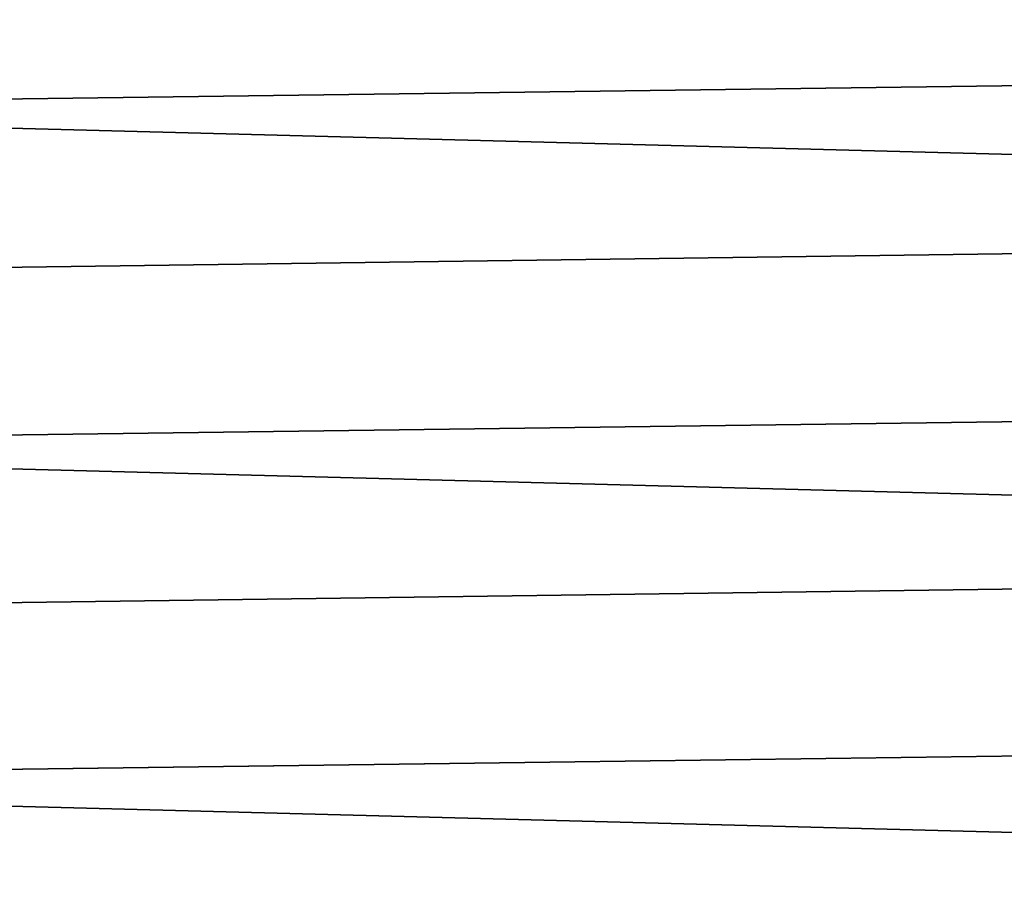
# Model space of a CAD drawing. Header units: metres. Extents: x -22 to 244, y -22 to 22.
# Tile 24 of 146: x -19.36 to -16.22, y -4.64 to -1.89. Entities that reach past the tile are written whole.
import ezdxf

# ---------------------------------------------------------------- set-up
doc = ezdxf.new("R2010")
doc.units = ezdxf.units.M
doc.layers.add('solid_10_151_113_XXX', color=7, linetype='CONTINUOUS')

msp = doc.modelspace()

# ---------------------------------------------------------------- linework, layer by layer
at = {"layer": 'solid_10_151_113_XXX'}
for points in [[(20.885258, -2.192224, 0.5), (-20.971336, -1.096752, 0.5), (-21, 0, 0.5), (20.971338, -1.096738, 0.5)], [(20.741865, -3.282506, 0.5), (-20.885252, -2.192265, 0.5), (-20.971336, -1.096752, 0.5), (20.885258, -2.192224, 0.5)], [(-20.185984, -2.148493, 269.950012), (20.235933, -1.611535, 269.950012), (20.271559, -1.074087, 269.950012), (-20.235935, -1.611528, 269.950012)], [(-20.121714, -2.684484, 269.950012), (20.185982, -2.148501, 269.950012), (20.235933, -1.611535, 269.950012), (-20.185984, -2.148493, 269.950012)], [(-20.043135, -3.219131, 269.950012), (20.121714, -2.684492, 269.950012), (20.185982, -2.148501, 269.950012), (-20.121714, -2.684484, 269.950012)], [(20.541622, -4.363678, 0.5), (-20.741858, -3.282555, 0.5), (-20.885252, -2.192265, 0.5), (20.741865, -3.282506, 0.5)], [(-19.950294, -3.751749, 269.950012), (20.043133, -3.219141, 269.950012), (20.121714, -2.684492, 269.950012), (-20.043135, -3.219131, 269.950012)], [(-19.843266, -4.281913, 269.950012), (19.950293, -3.751758, 269.950012), (20.043133, -3.219141, 269.950012), (-19.950294, -3.751749, 269.950012)], [(20.285137, -5.43261, 0.5), (-20.54162, -4.363688, 0.5), (-20.741858, -3.282555, 0.5), (20.541622, -4.363678, 0.5)], [(-19.722105, -4.809213, 269.950012), (19.843264, -4.281922, 269.950012), (19.950293, -3.751758, 269.950012), (-19.843266, -4.281913, 269.950012)], [(-19.586971, -5.332962, 269.950012), (19.722103, -4.809221, 269.950012), (19.843264, -4.281922, 269.950012), (-19.722105, -4.809213, 269.950012)], [(19.973001, -6.486846, 0.5), (-20.285149, -5.432567, 0.5), (-20.54162, -4.363688, 0.5), (20.285137, -5.43261, 0.5)]]:
    msp.add_3dface(points, dxfattribs=at)

doc.saveas('drawing.dxf')
